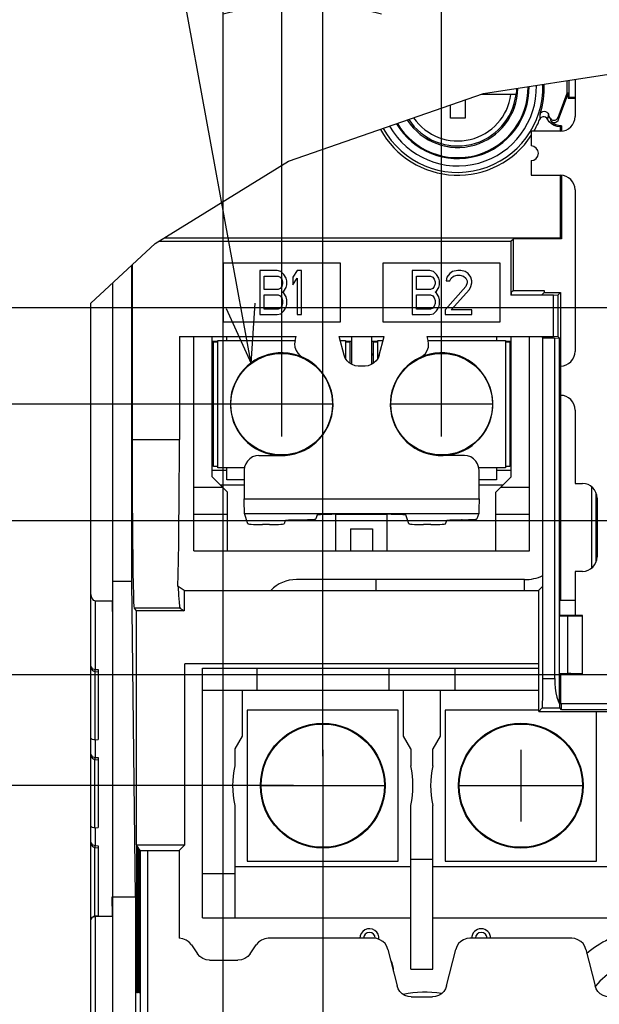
# Model space of a CAD drawing. Extents: x 28 to 410, y 34 to 287.
# Tile 26 of 33: x 236 to 256, y 153 to 186. Entities that reach past the tile are written whole.
import ezdxf

# ---------------------------------------------------------------- set-up
doc = ezdxf.new("R2010")
doc.units = 0
doc.header["$LTSCALE"] = 23.1
doc.layers.get('0').update_dxf_attribs({"linetype": 'CONTINUOUS'})
for name, color, linetype in [('ALL_DIM', 7, 'CONTINUOUS'), ('ALL_FEATURES', 7, 'CONTINUOUS'), ('ALL_NOTE', 7, 'CONTINUOUS')]:
    doc.layers.add(name, color=color, linetype=linetype)
doc.dimstyles.get("Standard").update_dxf_attribs({"dimtxt": 2.5, "dimasz": 2.5, "dimexe": 1.25, "dimexo": 0.625, "dimtad": 1, "dimcen": 2.5, "dimazin": 3, "dimtfac": 1, "dimtmove": 0, "dimatfit": 3})

# ---------------------------------------------------------------- blocks, each defined once
blk = doc.blocks.new('_OPEN')
at = {"color": 0, "linetype": 'BYBLOCK'}
for p, q in [((0, 0), (-1, 0.25)), ((-1, -0.25), (0, 0)), ((-1, 0), (0, 0))]:
    blk.add_line(p, q, dxfattribs=at)
blk = doc.blocks.new('*D20')
at = {"layer": 'ALL_DIM', "color": 2, "linetype": 'CONTINUOUS'}
for p, q in [((245.296, 160.153), (216.397, 160.153)), ((217.397, 160.153), (217.397, 147.303)), ((217.397, 134.453), (217.397, 147.303)), ((241.896, 134.453), (216.397, 134.453))]:
    blk.add_line(p, q, dxfattribs=at)
at = {"layer": 'ALL_DIM', "color": 2, "linetype": 'CONTINUOUS', "xscale": 2, "yscale": 2, "zscale": 2}
for p, rotation in [((217.397, 160.153), 90), ((217.397, 134.453), 270)]:
    blk.add_blockref('_OPEN', p, dxfattribs=dict(at, rotation=rotation))
blk = doc.blocks.new('*D21')
at = {"layer": 'ALL_DIM', "color": 2, "linetype": 'CONTINUOUS'}
for p, q in [((246.296, 159.153), (246.296, 111.83)), ((242.896, 133.453), (242.896, 111.83)), ((242.896, 112.83), (233.365, 112.83)), ((233.365, 112.83), (244.596, 112.83)), ((251.296, 112.83), (244.596, 112.83)), ((246.296, 112.83), (251.296, 112.83))]:
    blk.add_line(p, q, dxfattribs=at)
at = {"layer": 'ALL_DIM', "color": 2, "linetype": 'CONTINUOUS', "xscale": 2, "yscale": 2, "zscale": 2}
blk.add_blockref('_OPEN', (242.896, 112.83), dxfattribs=at)
at = {"layer": 'ALL_DIM', "color": 2, "linetype": 'CONTINUOUS', "xscale": 2, "yscale": 2, "zscale": 2, "rotation": 180}
blk.add_blockref('_OPEN', (246.296, 112.83), dxfattribs=at)
blk = doc.blocks.new('*D22')
at = {"layer": 'ALL_DIM', "color": 2, "linetype": 'CONTINUOUS'}
for p, q in [((246.296, 159.153), (246.296, 111.83)), ((300.296, 159.153), (300.296, 111.83)), ((246.296, 112.83), (273.296, 112.83)), ((300.296, 112.83), (273.296, 112.83))]:
    blk.add_line(p, q, dxfattribs=at)
at = {"layer": 'ALL_DIM', "color": 2, "linetype": 'CONTINUOUS', "xscale": 2, "yscale": 2, "zscale": 2, "rotation": 180}
blk.add_blockref('_OPEN', (246.296, 112.83), dxfattribs=at)
at = {"layer": 'ALL_DIM', "color": 2, "linetype": 'CONTINUOUS', "xscale": 2, "yscale": 2, "zscale": 2}
blk.add_blockref('_OPEN', (300.296, 112.83), dxfattribs=at)
blk = doc.blocks.new('*D23')
at = {"layer": 'ALL_DIM', "color": 2, "linetype": 'CONTINUOUS'}
for p, q in [((243.896, 173.153), (216.397, 173.153)), ((217.397, 173.153), (217.397, 166.653)), ((217.397, 160.153), (217.397, 166.653)), ((245.296, 160.153), (216.397, 160.153))]:
    blk.add_line(p, q, dxfattribs=at)
at = {"layer": 'ALL_DIM', "color": 2, "linetype": 'CONTINUOUS', "xscale": 2, "yscale": 2, "zscale": 2}
for p, rotation in [((217.397, 173.153), 90), ((217.397, 160.153), 270)]:
    blk.add_blockref('_OPEN', p, dxfattribs=dict(at, rotation=rotation))
blk = doc.blocks.new('*D24')
at = {"layer": 'ALL_DIM', "color": 2, "linetype": 'CONTINUOUS'}
for p, q in [((244.896, 174.153), (244.896, 187.951)), ((246.296, 161.153), (246.296, 187.951)), ((244.896, 186.951), (231.525, 186.951)), ((231.525, 186.951), (245.596, 186.951)), ((251.296, 186.951), (245.596, 186.951)), ((246.296, 186.951), (251.296, 186.951))]:
    blk.add_line(p, q, dxfattribs=at)
at = {"layer": 'ALL_DIM', "color": 2, "linetype": 'CONTINUOUS', "xscale": 2, "yscale": 2, "zscale": 2}
blk.add_blockref('_OPEN', (244.896, 186.951), dxfattribs=at)
at = {"layer": 'ALL_DIM', "color": 2, "linetype": 'CONTINUOUS', "xscale": 2, "yscale": 2, "zscale": 2, "rotation": 180}
blk.add_blockref('_OPEN', (246.296, 186.951), dxfattribs=at)
blk = doc.blocks.new('*D25')
at = {"layer": 'ALL_DIM', "color": 2, "linetype": 'CONTINUOUS'}
for p, q in [((244.896, 174.153), (244.896, 193.338)), ((250.346, 174.153), (250.346, 193.338)), ((247.621, 192.338), (229.117, 192.338)), ((244.896, 192.338), (247.621, 192.338)), ((250.346, 192.338), (247.621, 192.338))]:
    blk.add_line(p, q, dxfattribs=at)
at = {"layer": 'ALL_DIM', "color": 2, "linetype": 'CONTINUOUS', "xscale": 2, "yscale": 2, "zscale": 2, "rotation": 180}
blk.add_blockref('_OPEN', (244.896, 192.338), dxfattribs=at)
at = {"layer": 'ALL_DIM', "color": 2, "linetype": 'CONTINUOUS', "xscale": 2, "yscale": 2, "zscale": 2}
blk.add_blockref('_OPEN', (250.346, 192.338), dxfattribs=at)
blk = doc.blocks.new('*D29')
at = {"layer": 'ALL_DIM', "color": 2, "linetype": 'CONTINUOUS'}
for p, q in [((258.771, 163.931), (222.118, 163.931)), ((223.118, 163.931), (223.118, 149.192)), ((223.118, 134.453), (223.118, 149.192)), ((241.896, 134.453), (222.118, 134.453))]:
    blk.add_line(p, q, dxfattribs=at)
at = {"layer": 'ALL_DIM', "color": 2, "linetype": 'CONTINUOUS', "xscale": 2, "yscale": 2, "zscale": 2}
for p, rotation in [((223.118, 163.931), 90), ((223.118, 134.453), 270)]:
    blk.add_blockref('_OPEN', p, dxfattribs=dict(at, rotation=rotation))
blk = doc.blocks.new('*D30')
at = {"layer": 'ALL_DIM', "color": 2, "linetype": 'CONTINUOUS'}
for p, q in [((257.521, 169.181), (227.427, 169.181)), ((228.427, 169.181), (228.427, 166.556)), ((228.427, 163.931), (228.427, 166.556)), ((228.427, 166.556), (228.427, 149.006)), ((258.771, 163.931), (227.427, 163.931))]:
    blk.add_line(p, q, dxfattribs=at)
at = {"layer": 'ALL_DIM', "color": 2, "linetype": 'CONTINUOUS', "xscale": 2, "yscale": 2, "zscale": 2}
for p, rotation in [((228.427, 169.181), 90), ((228.427, 163.931), 270)]:
    blk.add_blockref('_OPEN', p, dxfattribs=dict(at, rotation=rotation))
blk = doc.blocks.new('*D31')
at = {"layer": 'ALL_DIM', "color": 2, "linetype": 'CONTINUOUS'}
for p, q in [((256.021, 176.431), (222.118, 176.431)), ((223.118, 176.431), (223.118, 170.181)), ((223.118, 163.931), (223.118, 170.181)), ((258.771, 163.931), (222.118, 163.931))]:
    blk.add_line(p, q, dxfattribs=at)
at = {"layer": 'ALL_DIM', "color": 2, "linetype": 'CONTINUOUS', "xscale": 2, "yscale": 2, "zscale": 2}
for p, rotation in [((223.118, 176.431), 90), ((223.118, 163.931), 270)]:
    blk.add_blockref('_OPEN', p, dxfattribs=dict(at, rotation=rotation))
blk = doc.blocks.new('*D37')
at = {"layer": 'ALL_DIM', "color": 2, "linetype": 'CONTINUOUS'}
for p, q in [((242.896, 135.453), (242.896, 209.881)), ((257.021, 204.39), (257.021, 209.881)), ((242.896, 208.881), (249.958, 208.881)), ((257.021, 208.881), (249.958, 208.881)), ((257.021, 177.431), (257.021, 202.457))]:
    blk.add_line(p, q, dxfattribs=at)
at = {"layer": 'ALL_DIM', "color": 2, "linetype": 'CONTINUOUS', "xscale": 2, "yscale": 2, "zscale": 2, "rotation": 180}
blk.add_blockref('_OPEN', (242.896, 208.881), dxfattribs=at)
at = {"layer": 'ALL_DIM', "color": 2, "linetype": 'CONTINUOUS', "xscale": 2, "yscale": 2, "zscale": 2}
blk.add_blockref('_OPEN', (257.021, 208.881), dxfattribs=at)
blk = doc.blocks.new('*D38')
at = {"layer": 'ALL_DIM', "color": 2, "linetype": 'CONTINUOUS'}
for p, q in [((242.896, 135.453), (242.896, 204.391)), ((258.521, 198.59), (258.521, 204.391)), ((242.896, 203.391), (250.708, 203.391)), ((258.521, 203.391), (250.708, 203.391)), ((258.521, 170.181), (258.521, 196.711))]:
    blk.add_line(p, q, dxfattribs=at)
at = {"layer": 'ALL_DIM', "color": 2, "linetype": 'CONTINUOUS', "xscale": 2, "yscale": 2, "zscale": 2, "rotation": 180}
blk.add_blockref('_OPEN', (242.896, 203.391), dxfattribs=at)
at = {"layer": 'ALL_DIM', "color": 2, "linetype": 'CONTINUOUS', "xscale": 2, "yscale": 2, "zscale": 2}
blk.add_blockref('_OPEN', (258.521, 203.391), dxfattribs=at)
blk = doc.blocks.new('*D39')
at = {"layer": 'ALL_DIM', "color": 2, "linetype": 'CONTINUOUS'}
for p, q in [((242.896, 135.453), (242.896, 198.631)), ((259.771, 164.931), (259.771, 198.631)), ((242.896, 197.631), (251.333, 197.631)), ((259.771, 197.631), (251.333, 197.631))]:
    blk.add_line(p, q, dxfattribs=at)
at = {"layer": 'ALL_DIM', "color": 2, "linetype": 'CONTINUOUS', "xscale": 2, "yscale": 2, "zscale": 2, "rotation": 180}
blk.add_blockref('_OPEN', (242.896, 197.631), dxfattribs=at)
at = {"layer": 'ALL_DIM', "color": 2, "linetype": 'CONTINUOUS', "xscale": 2, "yscale": 2, "zscale": 2}
blk.add_blockref('_OPEN', (259.771, 197.631), dxfattribs=at)
blk = doc.blocks.new('*D40')
at = {"layer": 'ALL_DIM', "color": 2, "linetype": 'CONTINUOUS'}
for p, q in [((242.896, 135.453), (242.896, 215.91)), ((294.381, 164.931), (294.381, 215.91)), ((242.896, 214.91), (268.638, 214.91)), ((294.381, 214.91), (268.638, 214.91))]:
    blk.add_line(p, q, dxfattribs=at)
at = {"layer": 'ALL_DIM', "color": 2, "linetype": 'CONTINUOUS', "xscale": 2, "yscale": 2, "zscale": 2, "rotation": 180}
blk.add_blockref('_OPEN', (242.896, 214.91), dxfattribs=at)
at = {"layer": 'ALL_DIM', "color": 2, "linetype": 'CONTINUOUS', "xscale": 2, "yscale": 2, "zscale": 2}
blk.add_blockref('_OPEN', (294.381, 214.91), dxfattribs=at)
blk = doc.blocks.new('*D41')
at = {"layer": 'ALL_DIM', "color": 2, "linetype": 'CONTINUOUS'}
for p, q in [((242.896, 135.453), (242.896, 221.778)), ((293.111, 215.954), (293.111, 221.778)), ((242.896, 220.778), (268.003, 220.778)), ((293.111, 220.778), (268.003, 220.778)), ((293.111, 170.011), (293.111, 213.83))]:
    blk.add_line(p, q, dxfattribs=at)
at = {"layer": 'ALL_DIM', "color": 2, "linetype": 'CONTINUOUS', "xscale": 2, "yscale": 2, "zscale": 2, "rotation": 180}
blk.add_blockref('_OPEN', (242.896, 220.778), dxfattribs=at)
at = {"layer": 'ALL_DIM', "color": 2, "linetype": 'CONTINUOUS', "xscale": 2, "yscale": 2, "zscale": 2}
blk.add_blockref('_OPEN', (293.111, 220.778), dxfattribs=at)

msp = doc.modelspace()

# ---------------------------------------------------------------- linework, layer by layer
at = {"color": 7, "linetype": 'CONTINUOUS'}
for p, q in [((251.779, 183.734), (258.768, 184.815)), ((254.896, 184.216), (254.896, 182.953)), ((254.629, 183.755), (254.629, 184.175)), ((254.698, 183.603), (254.698, 184.185)), ((245.133, 181.431), (251.779, 183.734)), ((252.894, 183.703), (251.689, 183.703)), ((254.317, 182.923), (254.629, 183.755)), ((254.663, 183.748), (254.322, 182.839)), ((254.663, 183.748), (254.629, 183.755)), ((254.663, 183.748), (254.663, 183.568)), ((254.698, 183.603), (254.663, 183.568)), ((254.896, 183.568), (254.663, 183.568)), ((254.896, 183.603), (254.698, 183.603)), ((250.646, 182.903), (250.646, 183.341)), ((251.146, 183.514), (251.146, 182.903)), ((251.146, 182.903), (250.646, 182.903)), ((253.689, 182.894), (253.685, 182.848)), ((253.692, 182.934), (253.689, 182.894)), ((253.695, 182.97), (253.692, 182.934)), ((253.698, 183.002), (253.695, 182.97)), ((253.7, 183.033), (253.698, 183.002)), ((253.974, 182.958), (253.968, 182.924)), ((253.979, 182.988), (253.974, 182.958)), ((253.987, 183.03), (253.979, 182.988)), ((254.431, 182.637), (254.396, 182.602)), ((254.396, 182.453), (254.396, 182.602)), ((254.431, 182.637), (254.431, 182.453)), ((253.396, 182.453), (253.396, 181.953)), ((254.396, 182.453), (253.396, 182.453)), ((240.579, 178.631), (245.133, 181.431)), ((253.396, 181.453), (253.396, 180.953)), ((253.396, 180.953), (254.396, 180.953)), ((254.396, 178.825), (254.396, 180.953)), ((254.431, 180.953), (254.431, 178.79)), ((254.896, 180.453), (254.896, 174.953)), ((238.396, 176.593), (240.579, 178.631)), ((240.696, 178.703), (252.709, 178.703)), ((240.894, 178.825), (254.396, 178.825)), ((252.709, 178.703), (252.796, 178.79)), ((252.709, 178.703), (252.709, 176.865)), ((252.796, 177.027), (252.796, 178.79)), ((254.431, 178.79), (252.796, 178.79)), ((254.431, 178.79), (254.396, 178.825)), ((239.785, 167.117), (239.785, 177.89)), ((239.81, 171.953), (239.81, 177.913)), ((242.896, 177.953), (242.896, 175.953)), ((246.896, 177.953), (242.896, 177.953)), ((246.896, 175.953), (246.896, 177.953)), ((248.346, 177.953), (248.346, 175.953)), ((252.346, 177.953), (248.346, 177.953)), ((252.346, 175.953), (252.346, 177.953)), ((244.146, 177.703), (244.146, 176.203)), ((244.746, 177.703), (244.146, 177.703)), ((244.296, 177.064), (244.296, 177.511)), ((244.296, 177.511), (244.771, 177.511)), ((244.871, 177.671), (244.746, 177.703)), ((244.771, 177.511), (244.846, 177.479)), ((244.971, 177.575), (244.871, 177.671)), ((245.046, 177.447), (244.971, 177.575)), ((245.421, 177.703), (245.271, 177.479)), ((245.571, 177.703), (245.421, 177.703)), ((245.571, 176.203), (245.571, 177.703)), ((249.346, 177.703), (249.346, 176.203)), ((249.946, 177.703), (249.346, 177.703)), ((249.496, 177.064), (249.496, 177.511)), ((249.496, 177.511), (249.971, 177.511)), ((250.071, 177.671), (249.946, 177.703)), ((249.971, 177.511), (250.046, 177.479)), ((250.171, 177.575), (250.071, 177.671)), ((250.246, 177.447), (250.171, 177.575)), ((250.621, 177.607), (250.521, 177.479)), ((250.721, 177.671), (250.621, 177.607)), ((250.671, 177.447), (250.746, 177.511)), ((250.896, 177.703), (250.721, 177.671)), ((250.746, 177.511), (250.871, 177.543)), ((250.871, 177.543), (250.971, 177.543)), ((250.996, 177.703), (250.896, 177.703)), ((250.971, 177.543), (251.096, 177.511)), ((251.146, 177.671), (250.996, 177.703)), ((251.096, 177.511), (251.171, 177.447)), ((251.246, 177.607), (251.146, 177.671)), ((251.346, 177.479), (251.246, 177.607)), ((239.133, 177.281), (239.133, 166.453)), ((239.146, 140.953), (239.146, 177.293)), ((244.846, 177.479), (244.896, 177.415)), ((244.896, 177.16), (244.846, 177.096)), ((244.896, 177.415), (244.921, 177.32)), ((244.921, 177.256), (244.896, 177.16)), ((244.921, 177.32), (244.921, 177.256)), ((245.071, 177.351), (245.046, 177.447)), ((245.046, 177.128), (245.071, 177.224)), ((245.071, 177.224), (245.071, 177.351)), ((245.271, 177.479), (245.271, 177.224)), ((245.271, 177.224), (245.421, 177.447)), ((245.421, 177.447), (245.421, 176.203)), ((250.046, 177.479), (250.096, 177.415)), ((250.096, 177.16), (250.046, 177.096)), ((250.096, 177.415), (250.121, 177.32)), ((250.121, 177.256), (250.096, 177.16)), ((250.121, 177.32), (250.121, 177.256)), ((250.271, 177.351), (250.246, 177.447)), ((250.246, 177.128), (250.271, 177.224)), ((250.271, 177.224), (250.271, 177.351)), ((251.171, 177.16), (250.471, 176.362)), ((250.521, 177.479), (250.496, 177.351)), ((250.496, 177.351), (250.621, 177.351)), ((250.621, 177.351), (250.671, 177.447)), ((251.171, 177.447), (251.221, 177.351)), ((251.221, 177.288), (251.171, 177.16)), ((251.221, 177.351), (251.221, 177.288)), ((251.296, 177.064), (251.346, 177.16)), ((251.371, 177.351), (251.346, 177.479)), ((251.346, 177.16), (251.371, 177.288)), ((251.371, 177.288), (251.371, 177.351)), ((244.771, 177.064), (244.296, 177.064)), ((244.296, 176.394), (244.296, 176.873)), ((244.296, 176.873), (244.771, 176.873)), ((244.846, 177.096), (244.771, 177.064)), ((244.771, 176.873), (244.846, 176.841)), ((244.846, 176.841), (244.896, 176.777)), ((244.921, 176.968), (244.971, 177)), ((244.971, 176.937), (244.921, 176.968)), ((244.971, 177), (245.046, 177.128)), ((245.046, 176.809), (244.971, 176.937)), ((249.971, 177.064), (249.496, 177.064)), ((249.496, 176.394), (249.496, 176.873)), ((249.496, 176.873), (249.971, 176.873)), ((250.046, 177.096), (249.971, 177.064)), ((249.971, 176.873), (250.046, 176.841)), ((250.046, 176.841), (250.096, 176.777)), ((250.121, 176.968), (250.171, 177)), ((250.171, 176.937), (250.121, 176.968)), ((250.171, 177), (250.246, 177.128)), ((250.246, 176.809), (250.171, 176.937)), ((250.671, 176.362), (251.296, 177.064)), ((252.709, 176.865), (252.722, 176.878)), ((254.159, 176.865), (252.709, 176.865)), ((252.796, 177.027), (252.722, 176.953)), ((252.722, 176.953), (252.722, 176.878)), ((252.722, 176.878), (253.765, 176.878)), ((252.796, 177.027), (253.84, 177.027)), ((253.84, 176.953), (253.765, 176.878)), ((253.84, 177.027), (253.84, 176.953)), ((253.84, 176.953), (254.396, 176.953)), ((254.159, 176.865), (254.317, 176.874)), ((254.159, 175.453), (254.159, 176.865)), ((254.317, 176.874), (254.396, 176.953)), ((254.317, 175.444), (254.317, 176.874)), ((254.396, 176.953), (254.396, 166.47)), ((238.396, 140.953), (238.396, 176.593)), ((244.896, 176.49), (244.846, 176.426)), ((244.896, 176.777), (244.921, 176.681)), ((244.921, 176.585), (244.896, 176.49)), ((244.921, 176.681), (244.921, 176.585)), ((245.071, 176.713), (245.046, 176.809)), ((245.046, 176.458), (245.071, 176.554)), ((245.071, 176.554), (245.071, 176.713)), ((250.096, 176.49), (250.046, 176.426)), ((250.096, 176.777), (250.121, 176.681)), ((250.121, 176.585), (250.096, 176.49)), ((250.121, 176.681), (250.121, 176.585)), ((250.271, 176.713), (250.246, 176.809)), ((250.246, 176.458), (250.271, 176.554)), ((250.271, 176.554), (250.271, 176.713)), ((244.146, 176.203), (244.746, 176.203)), ((244.771, 176.394), (244.296, 176.394)), ((244.746, 176.203), (244.871, 176.234)), ((244.846, 176.426), (244.771, 176.394)), ((244.871, 176.234), (244.971, 176.33)), ((244.971, 176.33), (245.046, 176.458)), ((245.421, 176.203), (245.571, 176.203)), ((249.346, 176.203), (249.946, 176.203)), ((249.971, 176.394), (249.496, 176.394)), ((249.946, 176.203), (250.071, 176.234)), ((250.046, 176.426), (249.971, 176.394)), ((250.071, 176.234), (250.171, 176.33)), ((250.171, 176.33), (250.246, 176.458)), ((250.471, 176.362), (250.471, 176.203)), ((250.471, 176.203), (251.371, 176.203)), ((251.371, 176.362), (250.671, 176.362)), ((251.371, 176.203), (251.371, 176.362)), ((242.896, 175.953), (246.896, 175.953)), ((248.346, 175.953), (252.346, 175.953)), ((241.409, 175.453), (241.409, 171.953)), ((241.409, 175.453), (245.389, 175.453)), ((241.896, 168.153), (241.896, 175.453)), ((242.521, 170.678), (242.521, 175.453)), ((242.521, 175.303), (242.721, 175.303)), ((242.571, 171.028), (242.571, 175.278)), ((242.571, 175.278), (242.721, 175.278)), ((242.721, 170.978), (242.721, 175.328)), ((242.721, 175.328), (245.355, 175.328)), ((243.021, 175.328), (243.021, 175.453)), ((245.355, 175.325), (245.389, 175.453)), ((247.022, 174.823), (246.853, 175.453)), ((246.853, 175.453), (248.389, 175.453)), ((246.887, 175.328), (247.071, 175.328)), ((247.071, 175.328), (247.071, 174.707)), ((247.071, 175.303), (247.271, 175.303)), ((247.071, 175.278), (247.221, 175.278)), ((247.221, 175.278), (247.221, 174.543)), ((247.271, 175.453), (247.271, 174.513)), ((247.971, 174.513), (247.971, 175.453)), ((247.971, 175.303), (248.171, 175.303)), ((248.021, 174.543), (248.021, 175.278)), ((248.021, 175.278), (248.171, 175.278)), ((248.171, 174.707), (248.171, 175.328)), ((248.171, 175.328), (248.355, 175.328)), ((248.22, 174.823), (248.389, 175.453)), ((249.887, 175.325), (249.853, 175.453)), ((249.853, 175.453), (254.159, 175.453)), ((249.887, 175.328), (252.521, 175.328)), ((252.221, 175.453), (252.221, 175.328)), ((252.521, 175.328), (252.521, 170.978)), ((252.521, 175.303), (252.721, 175.303)), ((252.521, 175.278), (252.671, 175.278)), ((252.671, 175.278), (252.671, 171.028)), ((252.721, 170.678), (252.721, 175.453)), ((253.346, 168.153), (253.346, 175.453)), ((253.752, 175.453), (253.796, 175.409)), ((253.796, 163.807), (253.796, 175.409)), ((253.796, 175.409), (254.202, 175.409)), ((254.317, 175.444), (254.159, 175.453)), ((254.202, 163.807), (254.202, 175.409)), ((254.202, 175.409), (254.361, 175.4)), ((254.317, 175.444), (254.361, 175.4)), ((254.361, 165.935), (254.361, 175.4)), ((247.737, 174.453), (247.505, 174.453)), ((242.521, 172.803), (242.571, 172.803)), ((254.896, 172.953), (254.896, 170.453)), ((239.81, 171.953), (241.409, 171.953)), ((244.121, 171.403), (244.896, 171.403)), ((251.121, 171.403), (250.346, 171.403)), ((242.521, 170.903), (243.021, 170.903)), ((242.721, 171.028), (242.571, 171.028)), ((243.629, 170.978), (242.721, 170.978)), ((243.021, 170.578), (243.021, 170.978)), ((243.621, 170.903), (243.621, 169.927)), ((252.521, 170.978), (251.613, 170.978)), ((251.621, 169.927), (251.621, 170.903)), ((252.221, 170.978), (252.221, 170.578)), ((252.221, 170.903), (252.721, 170.903)), ((252.671, 171.028), (252.521, 171.028)), ((242.521, 170.678), (243.046, 170.153)), ((243.621, 170.578), (243.021, 170.578)), ((252.221, 170.578), (251.621, 170.578)), ((252.196, 170.153), (252.721, 170.678)), ((254.896, 170.453), (255.146, 170.453)), ((241.896, 170.33), (242.869, 170.33)), ((242.796, 170.403), (243.621, 170.403)), ((243.046, 168.153), (243.046, 170.153)), ((251.621, 170.403), (252.446, 170.403)), ((252.196, 168.153), (252.196, 170.153)), ((252.373, 170.33), (253.346, 170.33)), ((255.464, 167.571), (255.464, 170.334)), ((255.614, 167.786), (255.614, 170.119)), ((243.621, 169.927), (251.621, 169.927)), ((255.646, 169.953), (255.646, 167.953)), ((241.896, 169.401), (243.046, 169.401)), ((243.746, 169.077), (243.629, 169.428)), ((243.629, 169.428), (251.613, 169.428)), ((245.02, 169.191), (244.982, 169.077)), ((245.519, 169.217), (245.564, 169.217)), ((246.11, 169.38), (246.064, 169.242)), ((248.632, 169.405), (246.61, 169.405)), ((246.746, 168.153), (246.746, 169.405)), ((246.746, 169.401), (248.496, 169.401)), ((248.496, 168.153), (248.496, 169.405)), ((249.233, 169.077), (249.132, 169.38)), ((250.482, 169.077), (250.52, 169.191)), ((251.051, 169.217), (251.019, 169.217)), ((251.613, 169.428), (251.551, 169.242)), ((252.196, 169.401), (253.346, 169.401)), ((244.482, 169.052), (244.246, 169.052)), ((247.246, 168.903), (247.246, 168.153)), ((247.246, 168.903), (247.996, 168.903)), ((247.996, 168.903), (247.996, 168.153)), ((249.982, 169.052), (249.733, 169.052)), ((241.896, 168.153), (253.346, 168.153)), ((254.896, 167.453), (254.896, 165.953)), ((255.146, 167.453), (254.896, 167.453)), ((239.146, 167.117), (239.785, 167.117)), ((239.917, 156.367), (239.785, 167.117)), ((253.173, 167.175), (245.396, 167.175)), ((248.118, 166.803), (248.118, 167.175)), ((253.173, 166.803), (253.173, 167.175)), ((241.366, 166.939), (241.358, 166.939)), ((241.571, 166.803), (241.366, 166.939)), ((241.571, 166.803), (241.571, 166.115)), ((241.571, 166.803), (253.652, 166.803)), ((253.796, 166.947), (253.652, 166.803)), ((253.652, 166.803), (253.652, 163.307)), ((238.546, 164.117), (238.546, 166.453)), ((238.546, 166.453), (239.133, 166.453)), ((239.146, 165.703), (239.133, 166.453)), ((254.396, 166.47), (254.379, 166.453)), ((254.379, 165.953), (254.379, 166.453)), ((254.396, 166.47), (254.896, 166.47)), ((239.942, 166.115), (239.879, 166.204)), ((241.437, 166.204), (239.879, 166.204)), ((239.942, 158.137), (239.942, 166.115)), ((241.571, 166.115), (239.942, 166.115)), ((241.437, 166.204), (241.571, 166.115)), ((254.379, 165.953), (254.361, 165.935)), ((254.361, 163.97), (254.361, 165.935)), ((254.361, 165.935), (254.637, 165.935)), ((255.146, 165.953), (254.379, 165.953)), ((254.637, 165.935), (254.637, 163.97)), ((255.146, 165.953), (255.137, 165.944)), ((255.137, 165.944), (255.137, 163.961)), ((255.146, 163.953), (255.146, 165.953)), ((238.396, 164.194), (238.402, 164.15)), ((238.425, 164.161), (238.458, 164.137)), ((238.546, 164.117), (238.646, 164.108)), ((238.646, 164.108), (238.646, 161.724)), ((241.596, 158.137), (241.596, 164.303)), ((253.652, 164.303), (241.596, 164.303)), ((242.196, 155.653), (242.196, 164.153)), ((242.196, 164.153), (253.652, 164.153)), ((244.046, 164.153), (244.046, 163.403)), ((248.546, 164.153), (248.546, 163.403)), ((250.796, 164.153), (250.796, 163.403)), ((238.533, 164.044), (238.533, 161.715)), ((238.533, 164.044), (238.646, 164.034)), ((253.796, 163.807), (254.202, 163.807)), ((254.361, 162.941), (254.361, 163.97)), ((254.361, 163.97), (254.379, 163.953)), ((254.361, 163.97), (254.637, 163.97)), ((254.379, 163.453), (254.379, 163.953)), ((254.379, 163.953), (255.146, 163.953)), ((254.396, 163.953), (254.396, 162.953)), ((255.137, 163.961), (255.146, 163.953)), ((242.196, 163.403), (253.652, 163.403)), ((243.546, 163.403), (243.546, 161.836)), ((249.046, 161.836), (249.046, 163.403)), ((250.296, 163.403), (250.296, 161.836)), ((254.396, 163.435), (254.379, 163.453)), ((253.656, 163.303), (253.652, 163.307)), ((253.656, 162.685), (253.656, 163.303)), ((243.721, 162.728), (243.721, 157.578)), ((248.871, 162.728), (243.721, 162.728)), ((248.871, 157.578), (248.871, 162.728)), ((250.471, 162.728), (250.471, 157.578)), ((253.656, 162.728), (250.471, 162.728)), ((253.656, 162.685), (253.779, 162.808)), ((253.779, 162.808), (254.37, 162.808)), ((254.435, 162.742), (254.37, 162.808)), ((254.396, 162.953), (281.703, 162.953)), ((281.858, 162.742), (254.435, 162.742)), ((253.656, 162.685), (263.296, 162.685)), ((255.621, 157.578), (255.621, 162.685)), ((238.546, 161.716), (238.646, 161.724)), ((243.546, 161.836), (243.296, 161.403)), ((249.296, 161.403), (249.046, 161.836)), ((250.296, 161.836), (250.046, 161.403)), ((238.546, 161.117), (238.546, 161.716)), ((243.296, 161.403), (243.296, 160.828)), ((249.296, 161.403), (249.296, 160.828)), ((250.046, 160.828), (250.046, 161.403)), ((238.396, 161.194), (238.402, 161.15)), ((238.425, 161.161), (238.458, 161.137)), ((238.546, 161.117), (238.646, 161.108)), ((238.646, 161.108), (238.646, 158.724)), ((238.533, 158.715), (238.533, 161.044)), ((238.533, 161.044), (238.646, 161.034)), ((243.296, 159.478), (243.296, 155.653)), ((249.296, 153.903), (249.296, 159.478)), ((250.046, 153.903), (250.046, 159.478)), ((238.546, 158.716), (238.646, 158.724)), ((238.546, 158.117), (238.546, 158.716)), ((238.396, 158.194), (238.402, 158.15)), ((238.425, 158.161), (238.458, 158.137)), ((238.533, 155.714), (238.533, 158.044)), ((238.533, 158.044), (238.646, 158.034)), ((238.546, 158.117), (238.646, 158.108)), ((238.646, 158.108), (238.646, 155.724)), ((239.958, 158.114), (239.942, 158.137)), ((239.942, 158.137), (241.596, 158.137)), ((239.958, 153.089), (239.958, 158.114)), ((239.979, 158.084), (239.958, 158.084)), ((239.979, 158.084), (239.979, 153.091)), ((240.032, 158.009), (239.979, 158.084)), ((241.4, 157.942), (241.596, 158.137)), ((240.032, 153.096), (240.032, 158.009)), ((240.052, 157.979), (240.032, 157.979)), ((240.052, 157.979), (240.052, 153.097)), ((240.076, 157.946), (240.052, 157.979)), ((240.076, 157.946), (240.076, 140.949)), ((240.326, 157.942), (240.326, 140.949)), ((240.326, 157.942), (241.4, 157.942)), ((241.4, 157.942), (241.4, 154.953)), ((243.296, 157.403), (249.296, 157.403)), ((243.721, 157.578), (248.871, 157.578)), ((249.296, 157.653), (250.046, 157.653)), ((250.046, 157.403), (256.046, 157.403)), ((250.471, 157.578), (255.621, 157.578)), ((243.296, 157.153), (242.196, 157.153)), ((239.133, 155.703), (239.121, 156.367)), ((239.121, 156.367), (239.917, 156.367)), ((239.917, 156.367), (239.917, 151.188)), ((238.533, 155.714), (238.646, 155.724)), ((238.546, 150.945), (238.546, 155.703)), ((238.546, 155.703), (239.133, 155.703)), ((239.133, 155.703), (239.133, 140.953)), ((238.396, 155.565), (238.404, 155.614)), ((242.196, 155.653), (249.296, 155.653)), ((250.046, 155.653), (256.046, 155.653)), ((241.819, 154.73), (242.023, 154.425)), ((243.819, 154.425), (244.023, 154.73)), ((248.031, 154.953), (244.439, 154.953)), ((254.781, 154.953), (251.311, 154.953)), ((248.516, 154.574), (248.826, 153.331)), ((250.516, 153.331), (250.826, 154.574)), ((255.266, 154.574), (255.576, 153.331)), ((242.439, 154.203), (243.403, 154.203)), ((248.711, 153.832), (248.701, 153.832)), ((249.296, 153.903), (250.046, 153.903)), ((239.979, 153.091), (239.958, 153.089)), ((240.052, 153.097), (240.032, 153.096)), ((249.311, 152.953), (250.031, 152.953))]:
    msp.add_line(p, q, dxfattribs=at)
at = {"color": 40, "linetype": 'CONTINUOUS'}
for p, q in [((246.296, 161.378), (246.296, 158.928)), ((253.046, 161.378), (253.046, 158.928)), ((244.195, 160.153), (248.397, 160.153)), ((250.945, 160.153), (255.147, 160.153))]:
    msp.add_line(p, q, dxfattribs=at)
at = {"color": 7, "linetype": 'CONTINUOUS'}
for points in [[(253.956, 182.864), (253.927, 182.902), (253.886, 182.929), (253.839, 182.942), (253.791, 182.939), (253.745, 182.92), (253.709, 182.888), (253.685, 182.848)], [(253.7, 183.033), (253.722, 183.075), (253.755, 183.108), (253.797, 183.13), (253.844, 183.137), (253.89, 183.129), (253.933, 183.107), (253.966, 183.072), (253.987, 183.03)], [(253.968, 182.924), (253.96, 182.885), (253.956, 182.864)], [(254.396, 182.602), (254.289, 182.614), (254.188, 182.648), (254.096, 182.703), (254.017, 182.776), (253.956, 182.864)], [(254.052, 182.891), (254.014, 182.958), (253.987, 183.03)], [(254.052, 182.891), (254.084, 182.857), (254.125, 182.835), (254.171, 182.826), (254.217, 182.831), (254.26, 182.851), (254.294, 182.883), (254.317, 182.923)], [(254.052, 182.891), (254.063, 182.834), (254.075, 182.786)], [(254.317, 182.923), (254.319, 182.878), (254.322, 182.839)], [(254.322, 182.839), (254.302, 182.801), (254.272, 182.771), (254.234, 182.751), (254.192, 182.742), (254.149, 182.745), (254.109, 182.76), (254.075, 182.786)], [(254.431, 182.637), (254.333, 182.647), (254.238, 182.676), (254.151, 182.723), (254.075, 182.786)], [(245.355, 175.325), (245.338, 175.211), (245.348, 175.096), (245.384, 174.986), (245.445, 174.887), (245.529, 174.803), (245.628, 174.742)], [(249.614, 174.742), (249.712, 174.802), (249.796, 174.885), (249.857, 174.983), (249.894, 175.094), (249.904, 175.211), (249.887, 175.325)], [(247.505, 174.453), (247.396, 174.464), (247.293, 174.499), (247.2, 174.556), (247.122, 174.631), (247.061, 174.722), (247.022, 174.823)], [(248.22, 174.823), (248.181, 174.722), (248.12, 174.631), (248.042, 174.556), (247.949, 174.499), (247.846, 174.464), (247.737, 174.453)], [(239.879, 166.204), (239.87, 166.265), (239.862, 166.421), (239.853, 166.67), (239.845, 167.007), (239.837, 167.427), (239.831, 167.923), (239.825, 168.486), (239.82, 169.107), (239.816, 169.776), (239.813, 170.481), (239.811, 171.211), (239.81, 171.953)], [(241.358, 166.939), (241.369, 167.354), (241.379, 167.85), (241.388, 168.418), (241.395, 169.048), (241.401, 169.728), (241.406, 170.448), (241.408, 171.194), (241.409, 171.953)], [(244.121, 171.403), (244.01, 171.39), (243.904, 171.353), (243.809, 171.293), (243.73, 171.214), (243.671, 171.12), (243.634, 171.014), (243.621, 170.903)], [(251.621, 170.903), (251.608, 171.014), (251.571, 171.12), (251.512, 171.214), (251.433, 171.293), (251.338, 171.353), (251.232, 171.39), (251.121, 171.403)], [(243.629, 169.428), (243.627, 169.45), (243.625, 169.503), (243.623, 169.583), (243.622, 169.685), (243.621, 169.802), (243.621, 169.927)], [(251.621, 169.927), (251.621, 169.802), (251.62, 169.685), (251.619, 169.583), (251.617, 169.503), (251.615, 169.45), (251.613, 169.428)], [(245.02, 169.191), (245.034, 169.197), (245.072, 169.202), (245.132, 169.207), (245.211, 169.211), (245.305, 169.214), (245.409, 169.216), (245.519, 169.217)], [(245.564, 169.217), (245.674, 169.217), (245.779, 169.219), (245.873, 169.222), (245.952, 169.226), (246.012, 169.231), (246.05, 169.237), (246.064, 169.242)], [(246.11, 169.38), (246.124, 169.385), (246.162, 169.391), (246.222, 169.396), (246.301, 169.4), (246.395, 169.403), (246.5, 169.405), (246.61, 169.405)], [(248.632, 169.405), (248.742, 169.405), (248.847, 169.403), (248.941, 169.4), (249.02, 169.396), (249.08, 169.391), (249.118, 169.385), (249.132, 169.38)], [(250.52, 169.191), (250.534, 169.197), (250.572, 169.202), (250.632, 169.207), (250.711, 169.211), (250.805, 169.214), (250.909, 169.216), (251.019, 169.217)], [(251.051, 169.217), (251.161, 169.217), (251.266, 169.219), (251.36, 169.222), (251.439, 169.226), (251.499, 169.231), (251.537, 169.237), (251.551, 169.242)], [(243.746, 169.077), (243.76, 169.072), (243.798, 169.066), (243.858, 169.061), (243.937, 169.057), (244.031, 169.054), (244.136, 169.052), (244.246, 169.052)], [(244.482, 169.052), (244.592, 169.052), (244.696, 169.054), (244.79, 169.057), (244.869, 169.061), (244.929, 169.066), (244.967, 169.072), (244.982, 169.077)], [(249.233, 169.077), (249.247, 169.072), (249.285, 169.066), (249.345, 169.061), (249.424, 169.057), (249.518, 169.054), (249.623, 169.052), (249.733, 169.052)], [(249.982, 169.052), (250.092, 169.052), (250.196, 169.054), (250.29, 169.057), (250.369, 169.061), (250.429, 169.066), (250.467, 169.072), (250.482, 169.077)], [(241.366, 166.939), (241.383, 166.63), (241.4, 166.403), (241.418, 166.26), (241.437, 166.204)], [(238.396, 166.665), (238.402, 166.603), (238.42, 166.55), (238.445, 166.508), (238.476, 166.477), (238.511, 166.458), (238.546, 166.453)], [(254.637, 165.935), (254.747, 165.935), (254.852, 165.936), (254.946, 165.937), (255.025, 165.938), (255.085, 165.94), (255.123, 165.942), (255.137, 165.944)], [(238.396, 164.223), (238.403, 164.19), (238.425, 164.161)], [(238.402, 164.15), (238.421, 164.11), (238.451, 164.077)], [(238.451, 164.077), (238.489, 164.055), (238.533, 164.044)], [(238.458, 164.137), (238.5, 164.122), (238.546, 164.117)], [(238.533, 164.044), (238.537, 164.053), (238.541, 164.077), (238.546, 164.117)], [(253.779, 162.808), (253.782, 162.83), (253.785, 162.889), (253.788, 162.982), (253.791, 163.107), (253.793, 163.257), (253.795, 163.429), (253.796, 163.614), (253.796, 163.807)], [(254.202, 163.807), (254.207, 163.637), (254.221, 163.47), (254.244, 163.313), (254.275, 163.169), (254.315, 163.044), (254.361, 162.941)], [(255.137, 163.961), (255.123, 163.963), (255.085, 163.965), (255.025, 163.967), (254.946, 163.968), (254.852, 163.969), (254.747, 163.97), (254.637, 163.97)], [(254.361, 162.941), (254.364, 162.87), (254.367, 162.825), (254.37, 162.808)], [(254.435, 162.742), (254.434, 162.751), (254.433, 162.777), (254.432, 162.817), (254.431, 162.868), (254.431, 162.928), (254.431, 162.953)], [(238.533, 161.715), (238.488, 161.72), (238.449, 161.73), (238.42, 161.743), (238.402, 161.76), (238.396, 161.777)], [(238.533, 161.715), (238.537, 161.715), (238.542, 161.715), (238.546, 161.716)], [(238.396, 161.223), (238.403, 161.19), (238.425, 161.161)], [(238.402, 161.15), (238.421, 161.11), (238.451, 161.077)], [(238.451, 161.077), (238.489, 161.055), (238.533, 161.044)], [(238.458, 161.137), (238.5, 161.122), (238.546, 161.117)], [(238.533, 161.044), (238.537, 161.053), (238.541, 161.077), (238.546, 161.117)], [(238.533, 158.715), (238.488, 158.72), (238.449, 158.73), (238.42, 158.743), (238.402, 158.76), (238.396, 158.777)], [(238.533, 158.715), (238.537, 158.715), (238.542, 158.715), (238.546, 158.716)], [(238.396, 158.223), (238.403, 158.19), (238.425, 158.161)], [(238.402, 158.15), (238.421, 158.11), (238.451, 158.077)], [(238.451, 158.077), (238.489, 158.055), (238.533, 158.044)], [(238.458, 158.137), (238.5, 158.122), (238.546, 158.117)], [(238.533, 158.044), (238.537, 158.053), (238.541, 158.077), (238.546, 158.117)], [(240.076, 157.946), (240.085, 157.945), (240.11, 157.944), (240.15, 157.943), (240.202, 157.942), (240.261, 157.942), (240.326, 157.942)], [(238.396, 155.565), (238.406, 155.605), (238.424, 155.639), (238.449, 155.667), (238.479, 155.687), (238.512, 155.699), (238.546, 155.703)], [(238.404, 155.614), (238.425, 155.654), (238.456, 155.685), (238.494, 155.706), (238.533, 155.714)], [(241.819, 154.73), (241.739, 154.823), (241.639, 154.893), (241.525, 154.937), (241.4, 154.953)], [(244.439, 154.953), (244.317, 154.937), (244.203, 154.893), (244.103, 154.823), (244.023, 154.73)], [(248.516, 154.574), (248.477, 154.677), (248.417, 154.77), (248.338, 154.847), (248.244, 154.904), (248.14, 154.94), (248.031, 154.953)], [(251.311, 154.953), (251.202, 154.94), (251.097, 154.904), (251.004, 154.847), (250.925, 154.77), (250.865, 154.677), (250.826, 154.574)], [(255.266, 154.574), (255.227, 154.677), (255.167, 154.77), (255.088, 154.847), (254.994, 154.904), (254.89, 154.94), (254.781, 154.953)], [(242.439, 154.203), (242.317, 154.218), (242.203, 154.262), (242.103, 154.332), (242.023, 154.425)], [(243.819, 154.425), (243.739, 154.332), (243.639, 154.262), (243.525, 154.218), (243.403, 154.203)], [(249.311, 152.953), (249.202, 152.965), (249.097, 153.001), (249.004, 153.058), (248.925, 153.135), (248.865, 153.228), (248.826, 153.331)], [(250.516, 153.331), (250.477, 153.228), (250.417, 153.135), (250.338, 153.058), (250.244, 153.001), (250.14, 152.965), (250.031, 152.953)], [(256.061, 152.953), (255.952, 152.965), (255.847, 153.001), (255.754, 153.058), (255.675, 153.135), (255.615, 153.228), (255.576, 153.331)]]:
    msp.add_lwpolyline(points, dxfattribs=at)
for centre, radius in [((244.896, 173.153), 1.731), ((250.346, 173.153), 1.731), ((246.296, 160.153), 2.125), ((246.296, 160.153), 2.101), ((253.046, 160.153), 2.125), ((253.046, 160.153), 2.101)]:
    msp.add_circle(centre, radius, dxfattribs=at)
for centre, radius, start, end in [((250.896, 183.953), 2.902, 208.9482, 1.8444), ((250.896, 183.953), 2.681, 209.7711, 1.2655), ((250.896, 183.953), 2.431, 210.8824, 0.4858), ((250.896, 183.953), 2.4, 211.0348, 0.3792), ((250.896, 183.953), 2.052, 213.0951, 358.9389), ((250.896, 183.953), 2.051, 213.102, 358.9343), ((250.896, 183.953), 2.014, 352.8686, 358.7489), ((250.896, 183.953), 2.951, 341.8535, 1.9601), ((250.896, 183.953), 2.002, 213.4549, 352.8251), ((250.896, 183.953), 1.831, 214.8225, 352.1536), ((254.396, 182.953), 0.5, 270, 0), ((250.896, 183.953), 3, 329.9914, 338.3924), ((250.896, 183.953), 3, 208.6247, 326.6689), ((253.396, 181.703), 0.25, 270, 90), ((254.396, 180.453), 0.5, 360, 90), ((242.821, 174.603), 0.375, 131.934, 143.6725), ((244.896, 173.153), 1.75, 65.3701, 65.256), ((248.271, 174.603), 0.375, 131.934, 143.6725), ((250.346, 173.153), 1.75, 114.744, 114.7224), ((254.396, 174.953), 0.5, 270, 360), ((254.396, 172.953), 0.5, 0, 90), ((242.821, 173.103), 0.375, 216.3275, 228.066), ((255.146, 169.953), 0.5, 360, 90), ((255.146, 167.953), 0.5, 270, 0), ((245.396, 165.953), 1.222, 90, 135.541), ((253.173, 168.675), 1.5, 270, 294.5656), ((246.296, 160.153), 3.075, 167.3196, 192.6804), ((246.296, 160.153), 3.075, 347.3196, 12.6804), ((253.046, 160.153), 3.075, 167.3196, 192.6804), ((247.886, 154.953), 0.325, 353.7264, 180), ((247.886, 154.953), 0.2, 0, 180), ((251.696, 154.953), 0.325, 0, 180), ((251.696, 154.953), 0.2, 0, 180), ((257.783, 151.463), 3.875, 116.751, 130.1315), ((247.911, 153.832), 0.8, 0, 27.6982), ((257.783, 151.463), 2.875, 121.6451, 139.7109), ((249.791, 149.238), 3.875, 81.7952, 101.1523)]:
    msp.add_arc(centre, radius, start, end, dxfattribs=at)
at = {"layer": 'ALL_FEATURES', "color": 40, "linetype": 'CONTINUOUS'}
for p, q in [((244.896, 172.053), (244.896, 174.253)), ((250.346, 172.053), (250.346, 174.253)), ((246.627, 173.153), (243.165, 173.153)), ((252.077, 173.153), (248.615, 173.153))]:
    msp.add_line(p, q, dxfattribs=at)
at = {"layer": 'ALL_NOTE', "color": 2, "linetype": 'CONTINUOUS'}
msp.add_line((243.858, 174.538), (238.474, 203.935), dxfattribs=at)
msp.add_lwpolyline([(243.006, 176.415), (243.858, 174.538), (243.989, 176.596)], dxfattribs=at)

# ---------------------------------------------------------------- dimensions: what is measured, and where the dimension line sits
at = {"layer": 'ALL_DIM', "color": 2, "linetype": 'CONTINUOUS'}
for base, p1, p2, angle, picture, middle in [((242.895993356, 220.777898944), (293.110993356, 170.010645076), (242.895993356, 135.452505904), 180, '*D41', (262.213963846, 221.477898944)), ((242.895993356, 214.910463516), (294.380993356, 164.930645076), (242.895993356, 135.452505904), 180, '*D40', (265.9505014, 215.610463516)), ((242.895993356, 208.881086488), (257.020993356, 177.430645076), (242.895993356, 135.452505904), 180, '*D37', (245.155958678, 209.581086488)), ((223.118, 163.931), (256.021, 176.431), (258.771, 163.931), 270, '*D31', (222.418, 166.985)), ((217.397, 160.153), (243.896, 173.153), (245.296, 160.153), 270, '*D23', (216.697, 164.26)), ((228.427, 169.181), (258.771, 163.931), (257.521, 169.181), 90, '*D30', (227.727, 149.006)), ((223.118, 163.931), (241.896, 134.453), (258.771, 163.931), 90, '*D29', (222.418, 147.973)), ((217.397, 160.153), (241.896, 134.453), (245.296, 160.153), 90, '*D20', (216.697, 143.125))]:
    dim = msp.add_linear_dim(base=base, p1=p1, p2=p2, angle=angle, dimstyle='Standard', dxfattribs=at)
    dim.commit()
    dim.dimension.update_dxf_attribs({"geometry": picture, "text_midpoint": middle, "dimtype": 128})
for base, p1, p2, picture, middle in [((258.520993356, 203.391349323), (242.895993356, 135.452505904), (258.520993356, 170.180645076), '*D38', (245.762280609, 204.091349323)), ((259.770993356, 197.631271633), (242.895993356, 135.452505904), (259.770993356, 164.930645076), '*D39', (245.918667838, 198.331271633)), ((250.346, 192.338), (244.896, 174.153), (250.346, 174.153), '*D25', (229.117, 193.038)), ((246.296, 186.951), (244.896, 174.153), (246.296, 161.153), '*D24', (231.525, 187.651)), ((246.296, 112.83), (242.896, 133.453), (246.296, 159.153), '*D21', (233.365, 113.53)), ((300.296, 112.83), (246.296, 159.153), (300.296, 159.153), '*D22', (259.421, 113.53))]:
    dim = msp.add_linear_dim(base=base, p1=p1, p2=p2, dimstyle='Standard', dxfattribs=at)
    dim.commit()
    dim.dimension.update_dxf_attribs({"geometry": picture, "text_midpoint": middle, "dimtype": 128})

doc.saveas('drawing.dxf')
